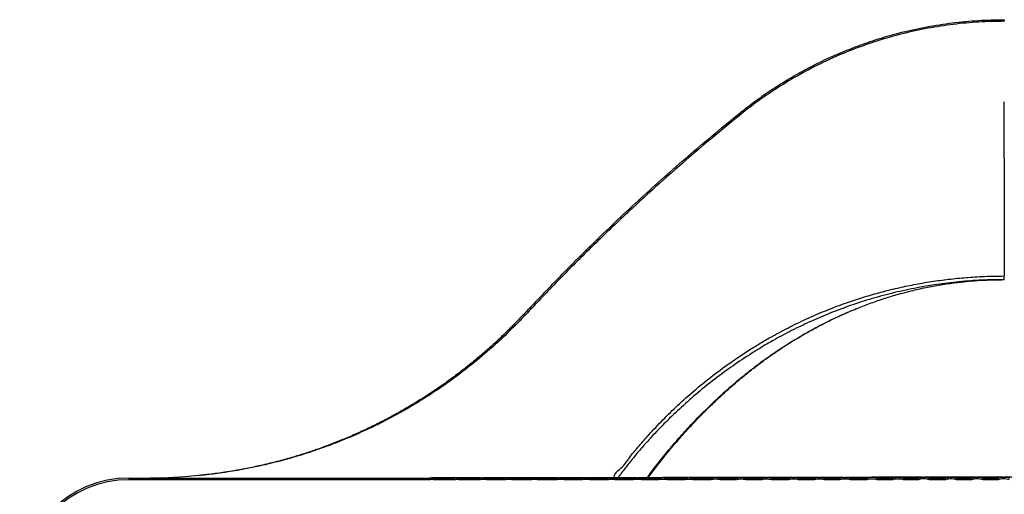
# Model space of a CAD drawing. Header units: millimetres. Extents: x 105 to 2940, y 116 to 1558.
# Tile 11 of 38: x 105 to 824, y 1211 to 1558. Entities that reach past the tile are written whole.
import ezdxf

# ---------------------------------------------------------------- set-up
doc = ezdxf.new("R2010")
doc.units = ezdxf.units.MM

msp = doc.modelspace()

# ---------------------------------------------------------------- linework, layer by layer
at = {"color": 7, "linetype": 'Continuous', "lineweight": 25}
for p, q in [((184.76, 1221.248), (184.76, 1222.507)), ((184.76, 1222.507), (403.775, 1222.507)), ((407.672, 1222.507), (407.673, 1222.507)), ((407.673, 1222.507), (422.201, 1222.507)), ((426.113, 1222.507), (426.114, 1222.507)), ((426.114, 1222.507), (440.388, 1222.507)), ((440.388, 1222.507), (440.389, 1222.507)), ((445.847, 1222.507), (445.849, 1222.507)), ((445.849, 1222.507), (458.76, 1222.507)), ((464.378, 1222.507), (464.38, 1222.507)), ((464.38, 1222.507), (478.106, 1222.507)), ((482.923, 1222.507), (482.924, 1222.507)), ((482.924, 1222.507), (496.468, 1222.507)), ((502.487, 1222.507), (502.488, 1222.507)), ((502.488, 1222.507), (514.855, 1222.507)), ((521.081, 1222.507), (521.082, 1222.507)), ((521.082, 1222.507), (534.064, 1222.507)), ((534.064, 1222.507), (534.066, 1222.507)), ((539.695, 1222.507), (539.698, 1222.507)), ((539.698, 1222.507), (552.725, 1222.507)), ((559.253, 1222.507), (559.255, 1222.507)), ((559.255, 1222.507), (571.242, 1222.507)), ((577.999, 1222.507), (578.001, 1222.507)), ((578.001, 1222.507), (590.308, 1222.507)), ((596.737, 1222.507), (596.74, 1222.507)), ((596.74, 1222.507), (609.296, 1222.507)), ((616.243, 1222.507), (616.246, 1222.507)), ((616.246, 1222.507), (627.889, 1222.507)), ((636.133, 1222.831), (631.629, 1222.831)), ((635.068, 1222.507), (646.679, 1222.507)), ((653.844, 1222.506), (653.848, 1222.507)), ((653.848, 1222.507), (666.007, 1222.507)), ((673.335, 1222.507), (684.715, 1222.507)), ((692.28, 1222.507), (703.604, 1222.507)), ((711.23, 1222.507), (723.117, 1222.507)), ((730.876, 1222.504), (730.884, 1222.507)), ((730.884, 1222.507), (742.102, 1222.507)), ((749.999, 1222.507), (761.056, 1222.507)), ((769.016, 1222.503), (769.027, 1222.507)), ((769.027, 1222.507), (780.622, 1222.507)), ((788.731, 1222.503), (788.742, 1222.507)), ((788.742, 1222.507), (799.982, 1222.507)), ((808.221, 1222.502), (808.234, 1222.507)), ((808.234, 1222.507), (819.195, 1222.507)), ((403.824, 1221.248), (184.76, 1221.248)), ((422.257, 1221.248), (407.623, 1221.248)), ((440.439, 1221.248), (426.057, 1221.248)), ((458.816, 1221.248), (445.796, 1221.248)), ((478.172, 1221.248), (464.322, 1221.248)), ((496.532, 1221.248), (482.857, 1221.248)), ((514.923, 1221.248), (502.423, 1221.248)), ((534.142, 1221.248), (521.013, 1221.248)), ((552.803, 1221.248), (539.618, 1221.248)), ((571.323, 1221.248), (559.175, 1221.248)), ((590.399, 1221.248), (577.918, 1221.248)), ((609.39, 1221.248), (596.646, 1221.248)), ((627.986, 1221.248), (616.15, 1221.248)), ((646.786, 1221.248), (634.968, 1221.248)), ((666.12, 1221.248), (653.738, 1221.248)), ((684.827, 1221.248), (673.219, 1221.248)), ((703.731, 1221.248), (692.164, 1221.248)), ((723.262, 1221.248), (711.098, 1221.248)), ((742.24, 1221.248), (730.734, 1221.248)), ((761.22, 1221.248), (749.855, 1221.248)), ((780.779, 1221.248), (768.856, 1221.248)), ((800.148, 1221.248), (788.577, 1221.248)), ((819.373, 1221.248), (808.059, 1221.248))]:
    msp.add_line(p, q, dxfattribs=at)
at = {"color": 7, "linetype": 'Continuous', "lineweight": 25, "flags": 128}
for points in [[(235.39, 1224.317), (225.632, 1223.459), (212.975, 1222.773), (200.284, 1222.507), (200.284, 1222.507), (200.284, 1222.507)], [(616.239, 1222.507), (616.239, 1222.507), (616.243, 1222.507)], [(749.981, 1222.507), (749.981, 1222.507), (749.991, 1222.505)]]:
    msp.add_lwpolyline(points, dxfattribs=at)
at = {"color": 8, "linetype": 'Continuous', "lineweight": 25, "flags": 128}
msp.add_lwpolyline([(443.162, 1222.641), (444.39, 1222.617), (445.846, 1222.507), (445.846, 1222.507), (445.846, 1222.507)], dxfattribs=at)
at = {"color": 7, "linetype": 'Continuous', "lineweight": 25}
for centre, radius in [((184.76, 1142.507), 80), ((184.76, 1142.248), 79)]:
    msp.add_arc(centre, radius, 90, 180, dxfattribs=at)
at = {"color": 8, "linetype": 'Continuous', "lineweight": 25}
for points, knots in [([(823.76, 1556.316), (817.558, 1556.209), (805.105, 1555.993), (786.448, 1554.226), (767.816, 1551.37), (749.39, 1547.342), (731.201, 1542.192), (713.372, 1535.93), (695.825, 1528.524), (678.7, 1519.997), (661.834, 1510.236), (646.697, 1500.15), (633.23, 1489.945), (617.414, 1476.948), (597.772, 1460.547), (574.742, 1440.413), (552.038, 1419.771), (529.686, 1398.61), (507.311, 1376.513), (488.8, 1357.562), (474.104, 1341.781), (461.938, 1329.211), (448.138, 1316.419), (432.69, 1303.519), (416.532, 1291.45), (399.74, 1280.245), (382.206, 1269.869), (365.78, 1261.315), (350.639, 1254.329), (337.079, 1248.663), (323.281, 1243.524), (309.211, 1238.907), (294.892, 1234.831), (280.329, 1231.311), (265.61, 1228.351), (251.554, 1226.146), (241.468, 1224.835), (236.333, 1224.397), (235.39, 1224.317)], [0, 0, 0, 0, 0.02614952, 0.05250615, 0.07896861, 0.10564353, 0.13207983, 0.15878457, 0.18548932, 0.21262088, 0.23975275, 0.26803205, 0.28971221, 0.31142586, 0.35493414, 0.39846555, 0.44162483, 0.48574527, 0.52988782, 0.57610873, 0.59922378, 0.62234234, 0.65126544, 0.68032368, 0.70947228, 0.73899478, 0.76860902, 0.79910487, 0.82099488, 0.84291688, 0.86492966, 0.88697296, 0.90935971, 0.93177813, 0.95429078, 0.97683481, 0.99574628, 1, 1, 1, 1]), ([(702.349, 1345.182), (700.018, 1344.314), (693.039, 1341.716), (681.715, 1336.756), (668.393, 1330.365), (656.899, 1324.214), (647.157, 1318.554), (637.032, 1312.297), (625.288, 1304.435), (612.236, 1294.837), (599.735, 1284.793), (587.797, 1274.335), (576.444, 1263.479), (566.99, 1253.616), (559.188, 1244.868), (552.828, 1237.308), (546.882, 1229.854), (543.203, 1224.893), (541.434, 1222.507)], [0, 0, 0, 0, 0.0333328, 0.0997859, 0.1668429, 0.2339018, 0.2777996, 0.3217584, 0.3992932, 0.4769048, 0.5544624, 0.6341228, 0.7138367, 0.7935071, 0.8460119, 0.898517, 0.9512037, 1, 1, 1, 1]), ([(562.807, 1222.647), (564.854, 1225.409), (569.353, 1231.478), (576.79, 1240.778), (585.042, 1250.536), (593.788, 1260.24), (603.02, 1269.86), (612.792, 1279.382), (623.074, 1288.72), (633.764, 1297.729), (644.831, 1306.366), (656.342, 1314.55), (668.353, 1322.329), (680.818, 1329.66), (693.763, 1336.486), (705.331, 1341.967), (712.668, 1345.006), (715.41, 1346.142)], [0, 0, 0, 0, 0.0574195, 0.1261829, 0.1952384, 0.2642925, 0.3344389, 0.4045829, 0.4752184, 0.5458506, 0.6140488, 0.682429, 0.7510727, 0.8198572, 0.8891148, 0.9585524, 1, 1, 1, 1])]:
    msp.add_open_spline(points, degree=3, knots=knots, dxfattribs=at)
at = {"color": 7, "linetype": 'Continuous', "lineweight": 25}
for points, knots in [([(481.262, 1351.013), (482.215, 1352.029), (490.554, 1360.914), (504.412, 1375.111), (522.919, 1393.521), (539.456, 1409.455), (556.256, 1425.165), (573.338, 1440.658), (590.695, 1455.929), (608.335, 1470.97), (623.235, 1483.319), (635.316, 1493.037), (645.28, 1500.519), (656.264, 1507.999), (668.31, 1515.436), (680.729, 1522.331), (693.614, 1528.727), (706.915, 1534.561), (720.653, 1539.824), (734.68, 1544.439), (750.204, 1548.73), (767.229, 1552.466), (785.83, 1555.347), (804.706, 1557.166), (817.4, 1557.39), (823.76, 1557.502)], [0, 0, 0, 0, 0.0102292, 0.0894658, 0.1454346, 0.2014185, 0.2574486, 0.3134943, 0.3697308, 0.425984, 0.4823024, 0.510491, 0.5386751, 0.5728302, 0.6069853, 0.6414331, 0.6758805, 0.7112749, 0.7466693, 0.7823992, 0.8181291, 0.8631473, 0.9083401, 0.9540773, 1, 1, 1, 1]), ([(823.76, 1557.502), (823.76, 1557.489), (823.76, 1557.462), (823.76, 1557.21), (823.76, 1556.83), (823.76, 1556.487), (823.76, 1556.316)], [0, 0, 0, 0, 0.2499962, 0.4999938, 0.749997, 1, 1, 1, 1]), ([(823.76, 1455.922), (823.76, 1462.376), (823.76, 1475.279), (823.76, 1489.14), (823.76, 1496.527), (823.76, 1497.511)], [0, 0, 0, 0, 0.4644445, 0.9286734, 1, 1, 1, 1]), ([(823.76, 1455.922), (823.76, 1451.07), (823.76, 1441.366), (823.76, 1426.842), (823.76, 1412.406), (823.76, 1398.112), (823.76, 1383.985), (823.76, 1374.775), (823.76, 1370.17)], [0, 0, 0, 0, 0.1666668, 0.3333329, 0.4999999, 0.6666666, 0.8333331, 1, 1, 1, 1]), ([(538.826, 1222.507), (538.826, 1222.507), (538.826, 1226.213), (545.514, 1230.005), (550.561, 1238.545), (557.35, 1246.243), (565.054, 1255.197), (574.371, 1265.056), (585.376, 1275.818), (597.065, 1286.271), (609.625, 1296.545), (623.099, 1306.571), (635.374, 1314.801), (645.843, 1321.244), (655.661, 1326.917), (667.201, 1333.069), (680.609, 1339.495), (694.406, 1345.382), (707.65, 1350.357), (720.21, 1354.51), (732.034, 1357.962), (744.041, 1361.01), (756.302, 1363.662), (768.776, 1365.887), (781.475, 1367.679), (794.289, 1368.997), (808.399, 1369.964), (818.237, 1370.096), (823.76, 1370.17)], [0, 0, 0, 0, 0.0000002, 0.0346115, 0.0692224, 0.1039565, 0.1386902, 0.1884376, 0.238297, 0.2884035, 0.3379435, 0.3899562, 0.442192, 0.470445, 0.4987377, 0.5415348, 0.584331, 0.6275089, 0.6706862, 0.7054646, 0.7402432, 0.7752514, 0.8102594, 0.8460228, 0.8817861, 0.9178244, 0.9538626, 1, 1, 1, 1]), ([(823.76, 1367.507), (818.259, 1367.431), (807.222, 1367.279), (790.701, 1366.036), (774.256, 1364.054), (757.811, 1361.247), (741.421, 1357.621), (725.167, 1353.132), (712.13, 1348.962), (704.651, 1346.072), (702.349, 1345.182)], [0, 0, 0, 0, 0.1316704, 0.264185, 0.3968134, 0.5293328, 0.6659328, 0.8026493, 0.9392595, 1, 1, 1, 1]), ([(715.41, 1346.142), (715.859, 1346.332), (719.488, 1347.869), (726.49, 1350.477), (736.422, 1353.911), (746.639, 1356.989), (757.085, 1359.718), (767.783, 1362.073), (778.635, 1364.025), (791.569, 1365.822), (806.62, 1367.218), (818.037, 1367.411), (823.76, 1367.507)], [0, 0, 0, 0, 0.0134925, 0.1089092, 0.2049413, 0.300972, 0.3991746, 0.4973763, 0.5964245, 0.695472, 0.8473324, 1, 1, 1, 1]), ([(823.76, 1367.507), (823.76, 1367.518), (823.76, 1367.541), (823.76, 1367.715), (823.76, 1367.984), (823.76, 1368.34), (823.76, 1368.762), (823.76, 1369.226), (823.76, 1369.709), (823.76, 1370.016), (823.76, 1370.17)], [0, 0, 0, 0, 0.1250091, 0.2499947, 0.3749928, 0.4999983, 0.6250102, 0.7500062, 0.8749929, 1, 1, 1, 1]), ([(481.278, 1351.083), (478.387, 1348.012), (473.076, 1342.369), (465.476, 1334.458), (458.512, 1327.504), (451.559, 1320.962), (444.235, 1314.428), (436.428, 1307.826), (428.233, 1301.281), (419.856, 1294.96), (411.306, 1288.874), (402.594, 1283.033), (393.742, 1277.448), (384.748, 1272.12), (375.613, 1267.048), (366.354, 1262.238), (356.962, 1257.684), (347.405, 1253.372), (337.645, 1249.295), (327.68, 1245.46), (317.536, 1241.886), (307.235, 1238.588), (296.82, 1235.584), (286.315, 1232.883), (275.736, 1230.49), (265.083, 1228.401), (254.357, 1226.632), (244.416, 1225.251), (238.036, 1224.606), (235.268, 1224.327)], [0, 0, 0, 0, 0.0432808, 0.079522, 0.1128365, 0.1446837, 0.1780909, 0.2143823, 0.2507101, 0.2871234, 0.3237746, 0.3604252, 0.397111, 0.4338707, 0.4707489, 0.5077579, 0.5447648, 0.5821136, 0.6199784, 0.6582776, 0.696908, 0.7357557, 0.7747269, 0.8136871, 0.8526701, 0.8916991, 0.9308005, 0.9699745, 1, 1, 1, 1]), ([(563.569, 1222.647), (564.714, 1224.213), (567.713, 1228.316), (572.951, 1235.052), (579.205, 1242.788), (585.752, 1250.487), (592.418, 1257.962), (599.214, 1265.227), (606.132, 1272.285), (613.145, 1279.108), (620.219, 1285.657), (627.331, 1291.915), (634.483, 1297.89), (641.679, 1303.587), (648.957, 1309.042), (656.386, 1314.288), (664.028, 1319.368), (671.902, 1324.282), (679.985, 1329.006), (688.263, 1333.52), (696.711, 1337.811), (705.24, 1341.794), (711.455, 1344.547), (714.836, 1345.884), (715.337, 1346.082)], [0, 0, 0, 0, 0.0326583, 0.0855767, 0.1414071, 0.1959877, 0.2494374, 0.3018933, 0.3535234, 0.4041505, 0.4532941, 0.5010582, 0.5475592, 0.5929086, 0.6371843, 0.6811665, 0.7255259, 0.7700688, 0.8147541, 0.8595364, 0.9043673, 0.9491469, 0.9924615, 1, 1, 1, 1]), ([(403.824, 1221.248), (403.824, 1221.255), (403.821, 1221.302), (403.813, 1221.461), (403.8, 1221.733), (403.786, 1222.049), (403.777, 1222.302), (403.772, 1222.474), (403.774, 1222.496), (403.775, 1222.507)], [0, 0, 0, 0, 0.01088692, 0.08082673, 0.26495367, 0.44885511, 0.63258734, 0.81629519, 1, 1, 1, 1]), ([(403.776, 1222.507), (403.776, 1222.507), (403.946, 1222.592), (404.565, 1222.507), (405.491, 1222.651), (406.587, 1222.528), (407.354, 1222.666), (407.671, 1222.507), (407.671, 1222.507)], [0, 0, 0, 0, 0.0000171, 0.1462957, 0.4488701, 0.7272659, 0.9999829, 1, 1, 1, 1]), ([(423.682, 1222.603), (423.293, 1222.603), (420.293, 1222.603), (415.675, 1222.603), (409.953, 1222.603), (407.124, 1222.603), (405.765, 1222.603)], [0, 0, 0, 0, 0.0480764, 0.3711484, 0.6979747, 1, 1, 1, 1]), ([(407.623, 1221.248), (407.624, 1221.255), (407.626, 1221.298), (407.631, 1221.396), (407.638, 1221.546), (407.646, 1221.713), (407.653, 1221.876), (407.66, 1222.027), (407.665, 1222.164), (407.669, 1222.282), (407.672, 1222.379), (407.674, 1222.45), (407.674, 1222.496), (407.673, 1222.504), (407.672, 1222.507)], [0, 0, 0, 0, 0.0109745, 0.0729653, 0.1644876, 0.2586588, 0.3500762, 0.4441399, 0.5354757, 0.6294519, 0.7207686, 0.8147309, 0.9060343, 1, 1, 1, 1]), ([(407.671, 1222.507), (407.671, 1222.507), (407.671, 1222.507), (407.672, 1222.507), (407.672, 1222.507)], [0, 0, 0, 0, 0.0524403, 1, 1, 1, 1]), ([(422.257, 1221.248), (422.257, 1221.254), (422.254, 1221.302), (422.245, 1221.461), (422.23, 1221.733), (422.214, 1222.049), (422.203, 1222.302), (422.198, 1222.474), (422.2, 1222.496), (422.201, 1222.507)], [0, 0, 0, 0, 0.0102149, 0.0811047, 0.265267, 0.4491221, 0.6327716, 0.8163866, 1, 1, 1, 1]), ([(422.203, 1222.507), (422.203, 1222.507), (422.373, 1222.592), (422.991, 1222.518), (423.925, 1222.665), (425.026, 1222.542), (425.796, 1222.665), (426.111, 1222.507), (426.111, 1222.507)], [0, 0, 0, 0, 0.000017, 0.1456044, 0.4475763, 0.7298233, 0.999983, 1, 1, 1, 1]), ([(442.04, 1222.616), (441.866, 1222.616), (439.002, 1222.616), (434.448, 1222.616), (428.52, 1222.616), (425.602, 1222.616), (424.2, 1222.616)], [0, 0, 0, 0, 0.0214332, 0.3533507, 0.6893247, 1, 1, 1, 1]), ([(426.057, 1221.248), (426.058, 1221.255), (426.06, 1221.297), (426.069, 1221.449), (426.084, 1221.715), (426.099, 1222.034), (426.11, 1222.291), (426.116, 1222.468), (426.114, 1222.494), (426.113, 1222.507)], [0, 0, 0, 0, 0.01036583, 0.07216071, 0.25810598, 0.4437634, 0.62921065, 0.81460129, 1, 1, 1, 1]), ([(426.111, 1222.507), (426.111, 1222.507), (426.112, 1222.507), (426.112, 1222.507), (426.113, 1222.507)], [0, 0, 0, 0, 0.04141194, 1, 1, 1, 1]), ([(440.439, 1221.248), (440.439, 1221.255), (440.436, 1221.302), (440.427, 1221.461), (440.414, 1221.733), (440.399, 1222.049), (440.389, 1222.302), (440.385, 1222.474), (440.387, 1222.496), (440.388, 1222.507)], [0, 0, 0, 0, 0.0106352, 0.0809135, 0.265067, 0.4489441, 0.6326486, 0.8163247, 1, 1, 1, 1]), ([(440.389, 1222.507), (440.389, 1222.507), (440.708, 1222.667), (441.606, 1222.528), (442.507, 1222.66), (443.077, 1222.644), (443.162, 1222.641)], [0, 0, 0, 0, 0.000024, 0.3853223, 0.9085029, 1, 1, 1, 1]), ([(460.897, 1222.647), (458.497, 1222.647), (453.582, 1222.647), (447.665, 1222.647), (444.623, 1222.647), (443.162, 1222.647)], [0, 0, 0, 0, 0.3317071, 0.6790921, 1, 1, 1, 1]), ([(445.796, 1221.248), (445.797, 1221.255), (445.799, 1221.297), (445.807, 1221.45), (445.82, 1221.716), (445.835, 1222.035), (445.845, 1222.292), (445.85, 1222.469), (445.848, 1222.494), (445.847, 1222.507)], [0, 0, 0, 0, 0.0107817, 0.0725379, 0.2583525, 0.4439299, 0.6293046, 0.8146548, 1, 1, 1, 1]), ([(445.846, 1222.507), (445.846, 1222.507), (445.847, 1222.507), (445.847, 1222.507), (445.847, 1222.507)], [0, 0, 0, 0, 0.0432968, 1, 1, 1, 1]), ([(458.816, 1221.248), (458.816, 1221.254), (458.813, 1221.302), (458.803, 1221.461), (458.788, 1221.733), (458.772, 1222.049), (458.762, 1222.302), (458.756, 1222.474), (458.759, 1222.496), (458.76, 1222.507)], [0, 0, 0, 0, 0.0101653, 0.0811403, 0.2653042, 0.4491658, 0.6327955, 0.8163989, 1, 1, 1, 1]), ([(458.761, 1222.507), (458.761, 1222.507), (459.1, 1222.677), (460.022, 1222.547), (461.377, 1222.724), (462.853, 1222.559), (463.931, 1222.73), (464.377, 1222.507), (464.377, 1222.507)], [0, 0, 0, 0, 0.0000118, 0.202345, 0.4617672, 0.7343442, 0.9999882, 1, 1, 1, 1]), ([(480.205, 1222.665), (477.645, 1222.665), (472.473, 1222.665), (466.277, 1222.665), (463.128, 1222.665), (461.615, 1222.665)], [0, 0, 0, 0, 0.33736904, 0.681714, 1, 1, 1, 1]), ([(464.322, 1221.248), (464.322, 1221.254), (464.325, 1221.296), (464.334, 1221.449), (464.349, 1221.715), (464.365, 1222.033), (464.376, 1222.29), (464.381, 1222.468), (464.379, 1222.494), (464.378, 1222.507)], [0, 0, 0, 0, 0.0103037, 0.0716531, 0.2577168, 0.44348, 0.6290115, 0.8145022, 1, 1, 1, 1]), ([(464.377, 1222.507), (464.377, 1222.507), (464.377, 1222.507), (464.378, 1222.507), (464.378, 1222.507)], [0, 0, 0, 0, 0.03826158, 1, 1, 1, 1]), ([(478.172, 1221.248), (478.172, 1221.254), (478.168, 1221.302), (478.157, 1221.461), (478.14, 1221.734), (478.121, 1222.05), (478.108, 1222.303), (478.102, 1222.474), (478.105, 1222.496), (478.106, 1222.507)], [0, 0, 0, 0, 0.0093924, 0.0816256, 0.2658375, 0.4496168, 0.6331168, 0.8165577, 1, 1, 1, 1]), ([(478.108, 1222.507), (478.108, 1222.507), (478.326, 1222.617), (479.097, 1222.545), (480.257, 1222.726), (481.604, 1222.575), (482.539, 1222.698), (482.921, 1222.507), (482.921, 1222.507)], [0, 0, 0, 0, 0.0000138, 0.1518329, 0.4540031, 0.7350198, 0.9999862, 1, 1, 1, 1]), ([(498.589, 1222.666), (498.014, 1222.666), (494.924, 1222.666), (490.251, 1222.666), (484.697, 1222.666), (481.893, 1222.666), (480.555, 1222.666)], [0, 0, 0, 0, 0.0722267, 0.3882347, 0.7082416, 1, 1, 1, 1]), ([(482.857, 1221.248), (482.857, 1221.254), (482.86, 1221.295), (482.871, 1221.446), (482.888, 1221.711), (482.906, 1222.03), (482.919, 1222.288), (482.926, 1222.466), (482.924, 1222.494), (482.923, 1222.507)], [0, 0, 0, 0, 0.0095597, 0.070049, 0.2565881, 0.4427097, 0.6285095, 0.8142526, 1, 1, 1, 1]), ([(482.921, 1222.507), (482.921, 1222.507), (482.921, 1222.507), (482.921, 1222.507), (482.921, 1222.507), (482.922, 1222.507), (482.923, 1222.507)], [-0.0000000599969, -0.0000000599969, -0.0000000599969, -0.0000000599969, 0, 0, 0, 0.0000018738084, 0.0000018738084, 0.0000018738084, 0.0000018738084]), ([(496.532, 1221.248), (496.532, 1221.254), (496.529, 1221.302), (496.518, 1221.461), (496.501, 1221.734), (496.483, 1222.05), (496.471, 1222.303), (496.465, 1222.474), (496.467, 1222.496), (496.468, 1222.507)], [0, 0, 0, 0, 0.009545, 0.0815047, 0.2657015, 0.4495141, 0.6330418, 0.8165223, 1, 1, 1, 1]), ([(496.47, 1222.507), (496.47, 1222.507), (496.756, 1222.65), (497.737, 1222.55), (499.19, 1222.772), (500.859, 1222.586), (502.01, 1222.744), (502.485, 1222.507), (502.485, 1222.507)], [0, 0, 0, 0, 0.00001105, 0.15886791, 0.46239672, 0.73623826, 0.99998895, 1, 1, 1, 1]), ([(517.356, 1222.699), (517.091, 1222.699), (514.208, 1222.699), (509.645, 1222.699), (503.828, 1222.699), (500.911, 1222.699), (499.52, 1222.699)], [0, 0, 0, 0, 0.0332779, 0.362449, 0.6960581, 1, 1, 1, 1]), ([(502.423, 1221.248), (502.423, 1221.254), (502.426, 1221.295), (502.436, 1221.446), (502.453, 1221.711), (502.471, 1222.03), (502.483, 1222.288), (502.49, 1222.467), (502.488, 1222.494), (502.487, 1222.507)], [0, 0, 0, 0, 0.00971276, 0.07009837, 0.25657753, 0.44268869, 0.62849499, 0.81424675, 1, 1, 1, 1]), ([(502.485, 1222.507), (502.485, 1222.507), (502.485, 1222.507), (502.486, 1222.507), (502.487, 1222.507)], [0, 0, 0, 0, 0.0309586, 1, 1, 1, 1]), ([(514.923, 1221.248), (514.923, 1221.254), (514.919, 1221.302), (514.908, 1221.461), (514.889, 1221.734), (514.87, 1222.05), (514.857, 1222.303), (514.851, 1222.474), (514.853, 1222.496), (514.855, 1222.507)], [0, 0, 0, 0, 0.0092261, 0.0817478, 0.2659602, 0.4497403, 0.6331979, 0.8165977, 1, 1, 1, 1]), ([(514.856, 1222.507), (514.856, 1222.507), (515.153, 1222.656), (516.168, 1222.565), (517.675, 1222.794), (519.395, 1222.605), (520.601, 1222.746), (521.078, 1222.507), (521.078, 1222.507)], [0, 0, 0, 0, 0.0000107, 0.159379, 0.4626344, 0.7373138, 0.9999891, 1, 1, 1, 1]), ([(536.569, 1222.719), (535.409, 1222.719), (531.929, 1222.719), (527.021, 1222.719), (521.899, 1222.719), (519.255, 1222.719), (518.005, 1222.719)], [0, 0, 0, 0, 0.1463231, 0.4386537, 0.7346801, 1, 1, 1, 1]), ([(521.013, 1221.248), (521.013, 1221.254), (521.016, 1221.294), (521.027, 1221.445), (521.044, 1221.709), (521.064, 1222.028), (521.077, 1222.287), (521.084, 1222.466), (521.082, 1222.493), (521.081, 1222.507)], [0, 0, 0, 0, 0.0094198, 0.0691474, 0.2558952, 0.4422058, 0.6281823, 0.8140916, 1, 1, 1, 1]), ([(521.078, 1222.507), (521.078, 1222.507), (521.079, 1222.507), (521.08, 1222.507), (521.081, 1222.507)], [0, 0, 0, 0, 0.0267615, 1, 1, 1, 1]), ([(534.142, 1221.248), (534.142, 1221.254), (534.138, 1221.302), (534.124, 1221.462), (534.104, 1221.735), (534.082, 1222.05), (534.067, 1222.303), (534.06, 1222.474), (534.063, 1222.496), (534.064, 1222.507)], [0, 0, 0, 0, 0.0086556, 0.0823066, 0.2665754, 0.4502872, 0.6335662, 0.8167808, 1, 1, 1, 1]), ([(534.066, 1222.507), (534.066, 1222.507), (534.328, 1222.638), (535.232, 1222.583), (536.598, 1222.795), (538.169, 1222.62), (539.252, 1222.728), (539.693, 1222.507), (539.693, 1222.507)], [0, 0, 0, 0, 0.0000118, 0.1555042, 0.4572824, 0.7385309, 0.9999882, 1, 1, 1, 1]), ([(555.17, 1222.725), (554.366, 1222.725), (551.138, 1222.725), (546.372, 1222.725), (540.991, 1222.725), (538.227, 1222.725), (536.919, 1222.725)], [0, 0, 0, 0, 0.1018293, 0.4090459, 0.7204186, 1, 1, 1, 1]), ([(539.618, 1221.248), (539.619, 1221.254), (539.622, 1221.293), (539.634, 1221.442), (539.654, 1221.706), (539.676, 1222.025), (539.691, 1222.284), (539.699, 1222.464), (539.697, 1222.493), (539.695, 1222.507)], [0, 0, 0, 0, 0.008863, 0.0673799, 0.2546574, 0.4413709, 0.6276395, 0.81381, 1, 1, 1, 1]), ([(539.693, 1222.507), (539.693, 1222.507), (539.694, 1222.507), (539.695, 1222.507), (539.695, 1222.507)], [0, 0, 0, 0, 0.0214661, 1, 1, 1, 1]), ([(552.803, 1221.248), (552.803, 1221.254), (552.799, 1221.302), (552.785, 1221.462), (552.765, 1221.735), (552.743, 1222.05), (552.728, 1222.303), (552.721, 1222.474), (552.724, 1222.496), (552.725, 1222.507)], [0, 0, 0, 0, 0.0086556, 0.0823067, 0.2665733, 0.4502874, 0.6335666, 0.8167809, 1, 1, 1, 1]), ([(552.727, 1222.507), (552.727, 1222.507), (553.039, 1222.663), (554.099, 1222.596), (555.684, 1222.84), (557.496, 1222.638), (558.74, 1222.762), (559.25, 1222.507), (559.25, 1222.507)], [0, 0, 0, 0, 0.0000102, 0.1597372, 0.4622566, 0.7390724, 0.9999898, 1, 1, 1, 1]), ([(574.047, 1222.76), (573.618, 1222.76), (570.638, 1222.76), (565.999, 1222.76), (560.305, 1222.76), (557.403, 1222.76), (556.031, 1222.76)], [0, 0, 0, 0, 0.0542886, 0.3775708, 0.7055673, 1, 1, 1, 1]), ([(559.175, 1221.248), (559.176, 1221.254), (559.179, 1221.292), (559.191, 1221.442), (559.211, 1221.705), (559.233, 1222.025), (559.248, 1222.284), (559.256, 1222.464), (559.254, 1222.493), (559.253, 1222.507)], [0, 0, 0, 0, 0.0088667, 0.0669892, 0.2543445, 0.441134, 0.6274751, 0.8137347, 1, 1, 1, 1]), ([(559.25, 1222.507), (559.25, 1222.507), (559.251, 1222.507), (559.252, 1222.507), (559.253, 1222.507)], [0, 0, 0, 0, 0.0205929, 1, 1, 1, 1]), ([(571.323, 1221.248), (571.323, 1221.253), (571.319, 1221.302), (571.305, 1221.462), (571.283, 1221.735), (571.26, 1222.051), (571.245, 1222.303), (571.237, 1222.474), (571.24, 1222.496), (571.242, 1222.507)], [0, 0, 0, 0, 0.0084718, 0.0825339, 0.2668307, 0.4505097, 0.6337143, 0.8168557, 1, 1, 1, 1]), ([(571.244, 1222.507), (571.244, 1222.507), (571.568, 1222.669), (572.665, 1222.611), (574.307, 1222.863), (576.183, 1222.655), (577.469, 1222.771), (577.995, 1222.507), (577.995, 1222.507)], [0, 0, 0, 0, 0.0000098, 0.1602504, 0.4625425, 0.7396081, 0.9999902, 1, 1, 1, 1]), ([(593.035, 1222.78), (592.813, 1222.78), (589.893, 1222.78), (585.203, 1222.78), (579.166, 1222.78), (576.111, 1222.78), (574.665, 1222.78)], [0, 0, 0, 0, 0.027396, 0.359532, 0.6969005, 1, 1, 1, 1]), ([(577.918, 1221.248), (577.918, 1221.254), (577.922, 1221.292), (577.934, 1221.44), (577.955, 1221.703), (577.978, 1222.023), (577.994, 1222.282), (578.002, 1222.463), (578, 1222.492), (577.999, 1222.507)], [0, 0, 0, 0, 0.008691, 0.0659923, 0.2536188, 0.4406282, 0.6271584, 0.8135756, 1, 1, 1, 1]), ([(577.995, 1222.507), (577.995, 1222.507), (577.995, 1222.507), (577.995, 1222.507), (577.996, 1222.507), (577.997, 1222.507), (577.999, 1222.507)], [-0.0000000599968, -0.0000000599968, -0.0000000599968, -0.0000000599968, 0, 0, 0, 0.0000031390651, 0.0000031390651, 0.0000031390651, 0.0000031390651]), ([(590.399, 1221.248), (590.398, 1221.253), (590.393, 1221.302), (590.378, 1221.462), (590.353, 1221.736), (590.328, 1222.051), (590.311, 1222.303), (590.302, 1222.474), (590.306, 1222.496), (590.308, 1222.507)], [0, 0, 0, 0, 0.00802061, 0.08319858, 0.26756614, 0.45114035, 0.63415421, 0.81707743, 1, 1, 1, 1]), ([(590.31, 1222.507), (590.31, 1222.507), (590.615, 1222.66), (591.647, 1222.633), (593.215, 1222.877), (595.006, 1222.678), (596.234, 1222.756), (596.733, 1222.507), (596.733, 1222.507)], [0, 0, 0, 0, 0.00001032, 0.15816908, 0.45912168, 0.74115556, 0.99998968, 1, 1, 1, 1]), ([(612.037, 1222.797), (609.591, 1222.797), (604.529, 1222.797), (598.369, 1222.797), (595.113, 1222.797), (593.571, 1222.797)], [0, 0, 0, 0, 0.3296588, 0.6824321, 1, 1, 1, 1]), ([(596.646, 1221.248), (596.647, 1221.253), (596.65, 1221.29), (596.664, 1221.437), (596.688, 1221.699), (596.713, 1222.019), (596.731, 1222.279), (596.741, 1222.461), (596.738, 1222.492), (596.737, 1222.507)], [0, 0, 0, 0, 0.008255, 0.0639453, 0.252196, 0.4396578, 0.6265236, 0.8132619, 1, 1, 1, 1]), ([(596.733, 1222.507), (596.733, 1222.507), (596.734, 1222.507), (596.735, 1222.507), (596.737, 1222.507)], [0, 0, 0, 0, 0.0153583, 1, 1, 1, 1]), ([(609.39, 1221.248), (609.389, 1221.253), (609.384, 1221.302), (609.368, 1221.462), (609.343, 1221.737), (609.317, 1222.052), (609.299, 1222.304), (609.29, 1222.474), (609.294, 1222.496), (609.296, 1222.507)], [0, 0, 0, 0, 0.00788571, 0.08343976, 0.26782065, 0.45136582, 0.63430432, 0.81715518, 1, 1, 1, 1]), ([(609.299, 1222.507), (609.299, 1222.507), (609.632, 1222.674), (610.751, 1222.654), (612.447, 1222.917), (614.38, 1222.703), (615.701, 1222.776), (616.239, 1222.507), (616.239, 1222.507)], [0, 0, 0, 0, 0.0000095, 0.1600837, 0.4610659, 0.7416642, 0.9999905, 1, 1, 1, 1]), ([(630.959, 1222.831), (630.895, 1222.831), (628.114, 1222.831), (623.515, 1222.831), (617.389, 1222.831), (614.279, 1222.831), (612.816, 1222.831)], [0, 0, 0, 0, 0.0079448, 0.3476547, 0.6931788, 1, 1, 1, 1]), ([(616.15, 1221.248), (616.15, 1221.253), (616.154, 1221.289), (616.168, 1221.436), (616.192, 1221.697), (616.219, 1222.017), (616.237, 1222.278), (616.247, 1222.46), (616.244, 1222.491), (616.243, 1222.507)], [0, 0, 0, 0, 0.0081302, 0.0628478, 0.2513928, 0.4390854, 0.6261579, 0.8130808, 1, 1, 1, 1]), ([(627.986, 1221.248), (627.985, 1221.253), (627.98, 1221.302), (627.964, 1221.463), (627.938, 1221.737), (627.911, 1222.052), (627.893, 1222.304), (627.884, 1222.474), (627.888, 1222.496), (627.889, 1222.507)], [0, 0, 0, 0, 0.0077861, 0.0836169, 0.268023, 0.4515441, 0.6344336, 0.8172144, 1, 1, 1, 1]), ([(627.893, 1222.507), (628.187, 1222.565), (628.484, 1222.615), (629.078, 1222.701), (629.377, 1222.737), (630.273, 1222.823), (630.874, 1222.851), (632.678, 1222.849), (633.879, 1222.733), (635.059, 1222.507)], [0, 0, 0, 0, 0.125, 0.125, 0.25, 0.25, 0.5, 0.5, 1, 1, 1, 1]), ([(649.553, 1222.85), (647.391, 1222.85), (642.526, 1222.85), (636.487, 1222.85), (633.116, 1222.85), (631.53, 1222.85)], [0, 0, 0, 0, 0.2974566, 0.669315, 1, 1, 1, 1]), ([(634.968, 1221.248), (634.969, 1221.253), (634.972, 1221.289), (634.987, 1221.434), (635.012, 1221.695), (635.039, 1222.015), (635.058, 1222.276), (635.068, 1222.46), (635.065, 1222.491), (635.064, 1222.506)], [0, 0, 0, 0, 0.008053, 0.0618145, 0.2506283, 0.4385537, 0.6258046, 0.812897, 1, 1, 1, 1]), ([(635.059, 1222.507), (635.059, 1222.507), (635.059, 1222.507), (635.059, 1222.507), (635.061, 1222.507), (635.062, 1222.507), (635.064, 1222.506)], [-0.0000000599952, -0.0000000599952, -0.0000000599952, -0.0000000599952, 0, 0, 0, 0.0000045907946, 0.0000045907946, 0.0000045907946, 0.0000045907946]), ([(646.786, 1221.248), (646.785, 1221.253), (646.78, 1221.302), (646.762, 1221.463), (646.733, 1221.738), (646.703, 1222.053), (646.683, 1222.304), (646.673, 1222.475), (646.677, 1222.496), (646.679, 1222.507)], [0, 0, 0, 0, 0.0074023, 0.0844548, 0.2689522, 0.4523564, 0.6349875, 0.8174895, 1, 1, 1, 1]), ([(646.683, 1222.507), (646.83, 1222.539), (646.977, 1222.569), (647.272, 1222.624), (647.42, 1222.65), (647.865, 1222.721), (648.163, 1222.761), (649.058, 1222.855), (649.659, 1222.886), (651.462, 1222.884), (652.663, 1222.756), (653.838, 1222.507)], [0, 0, 0, 0, 0.0625, 0.0625, 0.125, 0.125, 0.25, 0.25, 0.5, 0.5, 1, 1, 1, 1]), ([(669.035, 1222.886), (668.458, 1222.886), (665.305, 1222.886), (660.439, 1222.886), (654.671, 1222.886), (651.689, 1222.886), (650.307, 1222.886)], [0, 0, 0, 0, 0.0717341, 0.3922569, 0.7184609, 1, 1, 1, 1]), ([(653.738, 1221.248), (653.739, 1221.253), (653.742, 1221.287), (653.758, 1221.431), (653.785, 1221.69), (653.815, 1222.011), (653.837, 1222.273), (653.848, 1222.457), (653.845, 1222.49), (653.844, 1222.506)], [0, 0, 0, 0, 0.0076869, 0.0592721, 0.2488508, 0.4373571, 0.6250268, 0.8125167, 1, 1, 1, 1]), ([(653.838, 1222.507), (653.838, 1222.507), (653.838, 1222.507), (653.838, 1222.507), (653.84, 1222.507), (653.842, 1222.507), (653.844, 1222.506)], [-0.0000000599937, -0.0000000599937, -0.0000000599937, -0.0000000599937, 0, 0, 0, 0.0000055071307, 0.0000055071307, 0.0000055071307, 0.0000055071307]), ([(666.12, 1221.248), (666.119, 1221.253), (666.113, 1221.303), (666.094, 1221.464), (666.064, 1221.739), (666.032, 1222.053), (666.011, 1222.304), (666.001, 1222.475), (666.005, 1222.496), (666.007, 1222.507)], [0, 0, 0, 0, 0.0072017, 0.0849982, 0.269534, 0.4528682, 0.6353368, 0.8176648, 1, 1, 1, 1]), ([(666.012, 1222.507), (666.012, 1222.507), (666.364, 1222.683), (667.528, 1222.724), (669.329, 1223.007), (671.372, 1222.782), (672.761, 1222.789), (673.324, 1222.507), (673.324, 1222.507)], [0, 0, 0, 0, 0.000009, 0.1602132, 0.4590266, 0.7441075, 0.999991, 1, 1, 1, 1]), ([(688.069, 1222.916), (685.768, 1222.916), (680.775, 1222.916), (674.646, 1222.916), (671.285, 1222.916), (669.726, 1222.916)], [0, 0, 0, 0, 0.3140706, 0.6817592, 1, 1, 1, 1]), ([(673.219, 1221.248), (673.219, 1221.253), (673.223, 1221.285), (673.24, 1221.428), (673.268, 1221.686), (673.3, 1222.007), (673.323, 1222.27), (673.334, 1222.456), (673.332, 1222.489), (673.33, 1222.506)], [0, 0, 0, 0, 0.0075163, 0.0572941, 0.2474325, 0.4363899, 0.6244022, 0.8121935, 1, 1, 1, 1]), ([(673.324, 1222.507), (673.324, 1222.507), (673.326, 1222.507), (673.328, 1222.507), (673.33, 1222.506)], [0, 0, 0, 0, 0.0093702, 1, 1, 1, 1]), ([(684.827, 1221.248), (684.826, 1221.253), (684.821, 1221.303), (684.801, 1221.464), (684.771, 1221.739), (684.74, 1222.053), (684.718, 1222.304), (684.708, 1222.475), (684.712, 1222.496), (684.715, 1222.507)], [0, 0, 0, 0, 0.0072174, 0.0849791, 0.2695109, 0.4528441, 0.6353192, 0.8176629, 1, 1, 1, 1]), ([(684.719, 1222.507), (684.874, 1222.543), (685.029, 1222.576), (685.34, 1222.637), (685.496, 1222.666), (685.965, 1222.745), (686.279, 1222.789), (687.224, 1222.894), (687.858, 1222.929), (689.762, 1222.926), (691.03, 1222.783), (692.268, 1222.507)], [0, 0, 0, 0, 0.0625, 0.0625, 0.125, 0.125, 0.25, 0.25, 0.5, 0.5, 1, 1, 1, 1]), ([(706.519, 1222.928), (704.329, 1222.928), (699.438, 1222.928), (693.434, 1222.928), (690.089, 1222.928), (688.561, 1222.928)], [0, 0, 0, 0, 0.3058639, 0.6829365, 1, 1, 1, 1]), ([(692.164, 1221.248), (692.164, 1221.253), (692.168, 1221.285), (692.185, 1221.427), (692.213, 1221.684), (692.245, 1222.006), (692.267, 1222.269), (692.279, 1222.455), (692.276, 1222.489), (692.275, 1222.506)], [0, 0, 0, 0, 0.0075247, 0.0564543, 0.2467662, 0.4358708, 0.6240731, 0.8120297, 1, 1, 1, 1]), ([(692.268, 1222.507), (692.268, 1222.507), (692.271, 1222.507), (692.273, 1222.507), (692.275, 1222.506)], [0, 0, 0, 0, 0.0088567, 1, 1, 1, 1]), ([(703.731, 1221.248), (703.73, 1221.252), (703.723, 1221.303), (703.702, 1221.465), (703.667, 1221.741), (703.632, 1222.055), (703.608, 1222.305), (703.597, 1222.475), (703.601, 1222.496), (703.604, 1222.507)], [0, 0, 0, 0, 0.00680244, 0.086366, 0.27102655, 0.45417008, 0.63623608, 0.81811085, 1, 1, 1, 1]), ([(703.61, 1222.507), (704.848, 1222.828), (706.129, 1222.987), (708.693, 1222.982), (709.973, 1222.82), (711.215, 1222.507)], [0, 0, 0, 0, 0.5, 0.5, 1, 1, 1, 1]), ([(725.977, 1222.984), (725.676, 1222.984), (723.4, 1222.984), (719.527, 1222.984), (714.371, 1222.984), (710.304, 1222.984), (708.226, 1222.984), (707.49, 1222.984)], [0, 0, 0, 0, 0.0386144, 0.2914026, 0.5596697, 0.8440514, 1, 1, 1, 1]), ([(711.098, 1221.248), (711.099, 1221.253), (711.103, 1221.282), (711.121, 1221.422), (711.152, 1221.677), (711.188, 1221.998), (711.214, 1222.263), (711.228, 1222.451), (711.225, 1222.487), (711.223, 1222.505)], [0, 0, 0, 0, 0.0071513, 0.0525039, 0.2440201, 0.4340635, 0.6229085, 0.8114481, 1, 1, 1, 1]), ([(711.215, 1222.507), (711.215, 1222.507), (711.215, 1222.507), (711.215, 1222.507), (711.218, 1222.507), (711.221, 1222.506), (711.223, 1222.505)], [-0.0000000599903, -0.0000000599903, -0.0000000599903, -0.0000000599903, 0, 0, 0, 0.0000082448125, 0.0000082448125, 0.0000082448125, 0.0000082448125]), ([(723.262, 1221.248), (723.261, 1221.252), (723.253, 1221.304), (723.229, 1221.467), (723.189, 1221.744), (723.149, 1222.057), (723.122, 1222.306), (723.109, 1222.475), (723.115, 1222.496), (723.117, 1222.507)], [0, 0, 0, 0, 0.00637483, 0.08833282, 0.2731629, 0.45603187, 0.63750048, 0.81875162, 1, 1, 1, 1]), ([(723.124, 1222.507), (723.75, 1222.693), (724.392, 1222.833), (725.685, 1223.016), (726.339, 1223.062), (727.648, 1223.059), (728.299, 1223.011), (729.597, 1222.825), (730.237, 1222.688), (730.866, 1222.507)], [0, 0, 0, 0, 0.25, 0.25, 0.5, 0.5, 0.75, 0.75, 1, 1, 1, 1]), ([(745.759, 1223.06), (745.245, 1223.06), (742.814, 1223.06), (738.834, 1223.06), (733.815, 1223.06), (729.836, 1223.06), (727.786, 1223.06), (727.062, 1223.06)], [0, 0, 0, 0, 0.0659207, 0.311671, 0.5725052, 0.849053, 1, 1, 1, 1]), ([(730.734, 1221.248), (730.735, 1221.252), (730.739, 1221.279), (730.759, 1221.415), (730.794, 1221.667), (730.835, 1221.989), (730.864, 1222.256), (730.88, 1222.447), (730.878, 1222.485), (730.876, 1222.504)], [0, 0, 0, 0, 0.00676626, 0.04738615, 0.24055097, 0.43179102, 0.6214714, 0.81072973, 1, 1, 1, 1]), ([(730.866, 1222.507), (730.866, 1222.507), (730.87, 1222.507), (730.873, 1222.506), (730.876, 1222.504)], [0, 0, 0, 0, 0.0057068, 1, 1, 1, 1]), ([(742.24, 1221.248), (742.24, 1221.252), (742.232, 1221.304), (742.208, 1221.466), (742.171, 1221.743), (742.132, 1222.056), (742.106, 1222.306), (742.094, 1222.475), (742.099, 1222.496), (742.102, 1222.507)], [0, 0, 0, 0, 0.0065209, 0.087593, 0.2723633, 0.4553438, 0.6370292, 0.8185173, 1, 1, 1, 1]), ([(742.109, 1222.507), (742.109, 1222.507), (742.491, 1222.698), (743.719, 1222.831), (745.676, 1223.144), (747.888, 1222.904), (749.378, 1222.809), (749.981, 1222.507), (749.981, 1222.507)], [0, 0, 0, 0, 0.0000084, 0.1606806, 0.4559581, 0.7462286, 0.9999916, 1, 1, 1, 1]), ([(763.863, 1223.045), (761.981, 1223.045), (758.136, 1223.045), (752.997, 1223.045), (748.918, 1223.045), (746.836, 1223.045), (746.108, 1223.045)], [0, 0, 0, 0, 0.2696841, 0.5510193, 0.8430914, 1, 1, 1, 1]), ([(749.855, 1221.248), (749.856, 1221.252), (749.86, 1221.279), (749.879, 1221.415), (749.913, 1221.667), (749.952, 1221.99), (749.98, 1222.256), (749.995, 1222.447), (749.992, 1222.485), (749.991, 1222.505)], [0, 0, 0, 0, 0.0069193, 0.047352, 0.240299, 0.4314804, 0.6212328, 0.8106204, 1, 1, 1, 1]), ([(761.22, 1221.248), (761.219, 1221.252), (761.21, 1221.305), (761.182, 1221.469), (761.137, 1221.747), (761.092, 1222.059), (761.062, 1222.307), (761.047, 1222.475), (761.053, 1222.497), (761.056, 1222.507)], [0, 0, 0, 0, 0.0060087, 0.0906378, 0.2756676, 0.4582162, 0.6389915, 0.8194929, 1, 1, 1, 1]), ([(761.066, 1222.507), (761.702, 1222.722), (762.359, 1222.883), (763.685, 1223.095), (764.358, 1223.147), (765.705, 1223.143), (766.375, 1223.088), (767.708, 1222.873), (768.362, 1222.715), (769.003, 1222.507)], [0, 0, 0, 0, 0.25, 0.25, 0.5, 0.5, 0.75, 0.75, 1, 1, 1, 1]), ([(784.39, 1223.145), (782.632, 1223.145), (778.644, 1223.145), (773.16, 1223.145), (768.436, 1223.145), (766.014, 1223.145), (765.107, 1223.145)], [0, 0, 0, 0, 0.2281113, 0.5174134, 0.8194313, 1, 1, 1, 1]), ([(768.856, 1221.248), (768.857, 1221.252), (768.861, 1221.274), (768.882, 1221.406), (768.921, 1221.653), (768.968, 1221.976), (769.001, 1222.245), (769.02, 1222.44), (769.017, 1222.482), (769.016, 1222.503)], [0, 0, 0, 0, 0.00646617, 0.03981693, 0.23523842, 0.42820932, 0.61918335, 0.80958605, 1, 1, 1, 1]), ([(769.003, 1222.507), (769.003, 1222.507), (769.007, 1222.507), (769.012, 1222.505), (769.016, 1222.503)], [0, 0, 0, 0, 0.0042639, 1, 1, 1, 1]), ([(780.779, 1221.248), (780.778, 1221.252), (780.77, 1221.305), (780.742, 1221.468), (780.7, 1221.746), (780.656, 1222.058), (780.627, 1222.307), (780.613, 1222.475), (780.619, 1222.497), (780.622, 1222.507)], [0, 0, 0, 0, 0.0061227, 0.0898428, 0.2748024, 0.4574605, 0.6384793, 0.8192371, 1, 1, 1, 1]), ([(780.632, 1222.507), (780.632, 1222.507), (780.943, 1222.819), (782.336, 1222.808), (784.266, 1223.269), (786.58, 1222.982), (788.1, 1222.816), (788.717, 1222.507), (788.717, 1222.507)], [0, 0, 0, 0, 0.0000051, 0.1609442, 0.4530645, 0.7480912, 0.9999919, 1, 1, 1, 1]), ([(803.37, 1223.133), (801.712, 1223.133), (797.901, 1223.133), (792.61, 1223.133), (788.008, 1223.133), (785.627, 1223.133), (784.74, 1223.133)], [0, 0, 0, 0, 0.22417257, 0.51530609, 0.81938719, 1, 1, 1, 1]), ([(788.577, 1221.248), (788.578, 1221.252), (788.581, 1221.274), (788.602, 1221.405), (788.64, 1221.652), (788.684, 1221.976), (788.717, 1222.245), (788.735, 1222.44), (788.732, 1222.482), (788.731, 1222.503)], [0, 0, 0, 0, 0.0065858, 0.0392967, 0.2345549, 0.4275844, 0.6187352, 0.8093606, 1, 1, 1, 1]), ([(788.717, 1222.507), (788.717, 1222.507), (788.722, 1222.507), (788.726, 1222.505), (788.731, 1222.503)], [0, 0, 0, 0, 0.0042679, 1, 1, 1, 1]), ([(800.148, 1221.248), (800.148, 1221.252), (800.138, 1221.305), (800.11, 1221.47), (800.064, 1221.748), (800.019, 1222.059), (799.987, 1222.307), (799.973, 1222.475), (799.979, 1222.497), (799.982, 1222.507)], [0, 0, 0, 0, 0.0059589, 0.0910062, 0.2760832, 0.4585675, 0.6392323, 0.819617, 1, 1, 1, 1]), ([(799.994, 1222.507), (800.65, 1222.733), (801.33, 1222.903), (802.359, 1223.07), (802.704, 1223.111), (803.398, 1223.166), (803.747, 1223.179), (804.793, 1223.175), (805.486, 1223.117), (806.866, 1222.891), (807.543, 1222.725), (808.205, 1222.507)], [0, 0, 0, 0, 0.25, 0.25, 0.375, 0.375, 0.5, 0.5, 0.75, 0.75, 1, 1, 1, 1]), ([(822.593, 1223.178), (820.874, 1223.178), (817.078, 1223.178), (811.836, 1223.178), (807.361, 1223.178), (805.022, 1223.178), (804.154, 1223.178)], [0, 0, 0, 0, 0.2369961, 0.5235944, 0.8230936, 1, 1, 1, 1]), ([(808.059, 1221.248), (808.059, 1221.252), (808.063, 1221.271), (808.084, 1221.4), (808.123, 1221.644), (808.17, 1221.968), (808.205, 1222.239), (808.224, 1222.436), (808.222, 1222.48), (808.221, 1222.502)], [0, 0, 0, 0, 0.0064649, 0.0346928, 0.2312535, 0.425304, 0.6172829, 0.8086313, 1, 1, 1, 1]), ([(808.205, 1222.507), (808.205, 1222.507), (808.205, 1222.507), (808.205, 1222.507), (808.21, 1222.506), (808.216, 1222.504), (808.221, 1222.502)], [-0.00000005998, -0.00000005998, -0.00000005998, -0.00000005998, 0, 0, 0, 0.000016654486, 0.000016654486, 0.000016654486, 0.000016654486]), ([(819.373, 1221.248), (819.372, 1221.252), (819.362, 1221.306), (819.331, 1221.471), (819.283, 1221.75), (819.234, 1222.061), (819.201, 1222.308), (819.185, 1222.475), (819.192, 1222.497), (819.195, 1222.507)], [0, 0, 0, 0, 0.0057771, 0.0926091, 0.2778081, 0.4600614, 0.6402616, 0.8201246, 1, 1, 1, 1]), ([(819.208, 1222.507), (819.868, 1222.751), (820.553, 1222.934), (821.593, 1223.114), (821.941, 1223.159), (822.643, 1223.217), (822.998, 1223.231), (824.056, 1223.227), (824.758, 1223.164), (826.152, 1222.92), (826.835, 1222.741), (827.501, 1222.507)], [0, 0, 0, 0, 0.25, 0.25, 0.375, 0.375, 0.5, 0.5, 0.75, 0.75, 1, 1, 1, 1]), ([(851.693, 1223.23), (849.545, 1223.23), (844.963, 1223.23), (838.565, 1223.23), (832.325, 1223.23), (827.191, 1223.23), (824.483, 1223.23), (823.419, 1223.23)], [0, 0, 0, 0, 0.1855295, 0.3956484, 0.616773, 0.8494563, 1, 1, 1, 1]), ([(407.623, 1221.248), (407.613, 1221.249), (407.433, 1221.267), (407.08, 1221.298), (406.565, 1221.327), (406.05, 1221.343), (405.519, 1221.345), (404.973, 1221.332), (404.502, 1221.306), (404.118, 1221.277), (403.922, 1221.258), (403.824, 1221.248)], [0, 0, 0, 0, 0.00769798, 0.14319331, 0.27880031, 0.4143108, 0.54992491, 0.69715971, 0.84453321, 0.92225856, 1, 1, 1, 1]), ([(426.057, 1221.248), (426.053, 1221.249), (425.704, 1221.288), (425.006, 1221.347), (423.939, 1221.367), (423.021, 1221.328), (422.454, 1221.269), (422.257, 1221.248)], [0, 0, 0, 0, 0.0033088, 0.2771659, 0.5510474, 0.8439562, 1, 1, 1, 1]), ([(445.796, 1221.248), (445.786, 1221.25), (445.302, 1221.299), (444.343, 1221.372), (442.925, 1221.4), (441.622, 1221.358), (440.798, 1221.282), (440.439, 1221.248)], [0, 0, 0, 0, 0.0058744, 0.2717705, 0.5376734, 0.7983366, 1, 1, 1, 1]), ([(464.322, 1221.248), (464.315, 1221.249), (463.821, 1221.305), (462.835, 1221.388), (461.385, 1221.419), (460.044, 1221.373), (459.197, 1221.287), (458.816, 1221.248)], [0, 0, 0, 0, 0.0037192, 0.2706486, 0.537572, 0.7915686, 1, 1, 1, 1]), ([(482.857, 1221.248), (482.434, 1221.297), (481.586, 1221.394), (480.271, 1221.42), (479.131, 1221.367), (478.423, 1221.279), (478.172, 1221.248)], [0, 0, 0, 0, 0.2718962, 0.5448937, 0.8383231, 1, 1, 1, 1]), ([(502.423, 1221.248), (502.421, 1221.249), (501.895, 1221.317), (500.842, 1221.417), (499.202, 1221.458), (497.763, 1221.393), (496.857, 1221.287), (496.532, 1221.248)], [0, 0, 0, 0, 0.001303, 0.269125, 0.5369438, 0.8337306, 1, 1, 1, 1]), ([(521.013, 1221.248), (520.47, 1221.312), (519.384, 1221.44), (517.687, 1221.478), (516.196, 1221.409), (515.26, 1221.291), (514.923, 1221.248)], [0, 0, 0, 0, 0.2682667, 0.53669, 0.8329729, 1, 1, 1, 1]), ([(539.618, 1221.248), (539.13, 1221.314), (538.146, 1221.446), (536.614, 1221.485), (535.273, 1221.412), (534.442, 1221.292), (534.142, 1221.248)], [0, 0, 0, 0, 0.2686022, 0.5417587, 0.8347254, 1, 1, 1, 1]), ([(559.175, 1221.248), (558.611, 1221.324), (557.475, 1221.476), (555.698, 1221.523), (554.134, 1221.44), (553.158, 1221.3), (552.803, 1221.248)], [0, 0, 0, 0, 0.2670845, 0.537047, 0.8319634, 1, 1, 1, 1]), ([(577.918, 1221.248), (577.335, 1221.33), (576.161, 1221.495), (574.322, 1221.545), (572.702, 1221.456), (571.691, 1221.304), (571.323, 1221.248)], [0, 0, 0, 0, 0.2666416, 0.5367877, 0.8313871, 1, 1, 1, 1]), ([(596.646, 1221.248), (596.095, 1221.335), (594.978, 1221.511), (593.232, 1221.564), (591.695, 1221.468), (590.745, 1221.307), (590.399, 1221.248)], [0, 0, 0, 0, 0.2663048, 0.5400282, 0.8319522, 1, 1, 1, 1]), ([(616.15, 1221.248), (615.556, 1221.345), (614.351, 1221.541), (612.465, 1221.601), (610.799, 1221.495), (609.768, 1221.315), (609.39, 1221.248)], [0, 0, 0, 0, 0.2655097, 0.5381889, 0.8305185, 1, 1, 1, 1]), ([(634.968, 1221.248), (634.355, 1221.351), (633.112, 1221.557), (631.163, 1221.621), (629.442, 1221.51), (628.377, 1221.319), (627.986, 1221.248)], [0, 0, 0, 0, 0.26553012, 0.53797525, 0.83019342, 1, 1, 1, 1]), ([(653.738, 1221.248), (653.13, 1221.361), (651.891, 1221.589), (649.948, 1221.66), (648.229, 1221.536), (647.176, 1221.326), (646.786, 1221.248)], [0, 0, 0, 0, 0.2646243, 0.5396365, 0.8296431, 1, 1, 1, 1]), ([(673.219, 1221.248), (672.6, 1221.369), (671.334, 1221.616), (669.349, 1221.693), (667.592, 1221.559), (666.519, 1221.333), (666.12, 1221.248)], [0, 0, 0, 0, 0.2642837, 0.5401838, 0.8291272, 1, 1, 1, 1]), ([(692.164, 1221.248), (691.522, 1221.373), (690.215, 1221.627), (688.164, 1221.706), (686.349, 1221.568), (685.239, 1221.335), (684.827, 1221.248)], [0, 0, 0, 0, 0.2649667, 0.5397683, 0.8291709, 1, 1, 1, 1]), ([(711.098, 1221.248), (710.459, 1221.389), (709.146, 1221.678), (707.082, 1221.768), (705.252, 1221.611), (704.146, 1221.347), (703.731, 1221.248)], [0, 0, 0, 0, 0.2635244, 0.5416595, 0.8279517, 1, 1, 1, 1]), ([(730.734, 1221.248), (730.093, 1221.41), (728.761, 1221.745), (726.663, 1221.851), (724.796, 1221.668), (723.685, 1221.364), (723.262, 1221.248)], [0, 0, 0, 0, 0.2615932, 0.5437118, 0.8261013, 1, 1, 1, 1]), ([(749.855, 1221.248), (749.196, 1221.406), (747.837, 1221.732), (745.7, 1221.834), (743.805, 1221.657), (742.669, 1221.36), (742.24, 1221.248)], [0, 0, 0, 0, 0.2636802, 0.5432546, 0.8272684, 1, 1, 1, 1]), ([(768.856, 1221.248), (768.206, 1221.434), (766.843, 1221.822), (764.691, 1221.944), (762.773, 1221.732), (761.653, 1221.383), (761.22, 1221.248)], [0, 0, 0, 0, 0.2609718, 0.5466718, 0.8246686, 1, 1, 1, 1]), ([(788.577, 1221.248), (787.906, 1221.431), (786.513, 1221.811), (784.317, 1221.93), (782.367, 1221.723), (781.219, 1221.38), (780.779, 1221.248)], [0, 0, 0, 0, 0.263163, 0.5461378, 0.8258098, 1, 1, 1, 1]), ([(808.059, 1221.248), (807.379, 1221.444), (805.966, 1221.851), (803.735, 1221.979), (801.753, 1221.757), (800.596, 1221.39), (800.148, 1221.248)], [0, 0, 0, 0, 0.2631459, 0.5475441, 0.8250697, 1, 1, 1, 1]), ([(827.347, 1221.248), (826.674, 1221.456), (825.258, 1221.894), (823.012, 1222.037), (820.997, 1221.8), (819.832, 1221.404), (819.373, 1221.248)], [0, 0, 0, 0, 0.2593359, 0.5459741, 0.8210722, 1, 1, 1, 1])]:
    msp.add_open_spline(points, degree=3, knots=knots, dxfattribs=at)
for points in [[(635.064, 1222.506), (635.064, 1222.507), (635.065, 1222.507), (635.068, 1222.507)], [(711.223, 1222.505), (711.223, 1222.507), (711.225, 1222.507), (711.23, 1222.507)], [(749.991, 1222.505), (749.99, 1222.506), (749.993, 1222.507), (749.999, 1222.507)]]:
    msp.add_open_spline(points, degree=3, dxfattribs=at)

doc.saveas('drawing.dxf')
